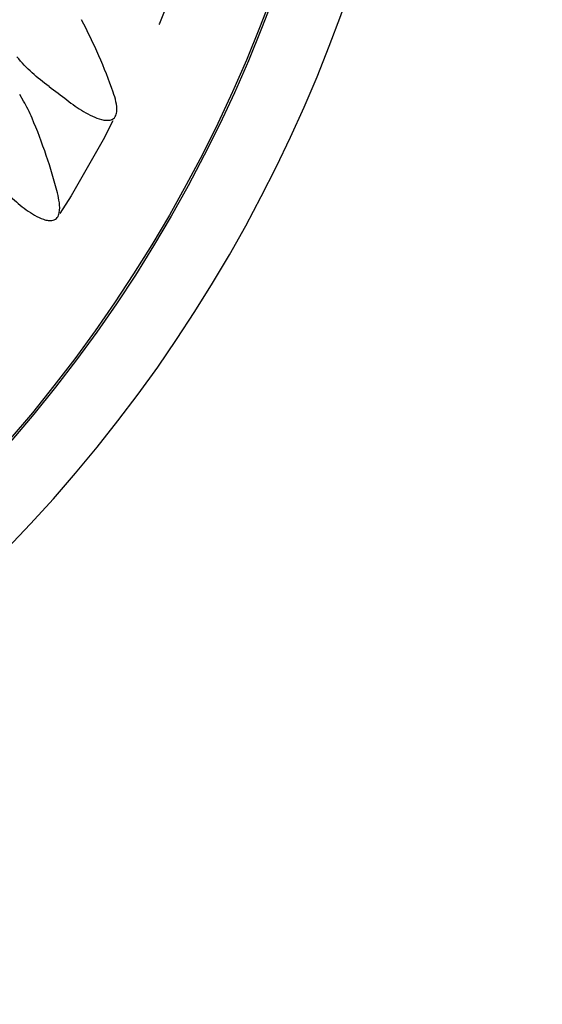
# Model space of a CAD drawing. Header units: millimetres. Extents: x 10 to 412, y 8 to 584.
# Tile 51 of 83: x 354 to 366, y 218 to 242. Entities that reach past the tile are written whole.
import ezdxf

# ---------------------------------------------------------------- set-up
doc = ezdxf.new("R2010")
doc.units = ezdxf.units.MM
doc.linetypes.add('CENTERX2', pattern=[20.32, 12.7, -2.54, 2.54, -2.54])
doc.layers.add('CENTERLINE', color=4, linetype='CENTERX2')
doc.layers.add('DIMENSIONS', color=2, linetype='Continuous')
doc.layers.add('OUTLINE', color=7, linetype='Continuous', lineweight=25)
doc.styles.add('SLDTEXTSTYLE0', font='TXT', dxfattribs={"width": 0.75})
doc.dimstyles.new('SLDDIMSTYLE13', dxfattribs={"dimtxt": 3.5, "dimasz": 2, "dimexe": 0, "dimexo": 0.0625, "dimgap": 0.875, "dimtad": 1, "dimrnd": 1e-09, "dimzin": 12, "dimdsep": 46, "dimtxsty": 'SLDTEXTSTYLE0', "dimblk1": 'NONE', "dimsah": 1, "dimcen": 0, "dimadec": 0, "dimazin": 3, "dimtfac": 1, "dimtmove": 0, "dimatfit": 3, "dimldrblk": 'NONE', "dimfxl": 0, "dimfrac": 2, "dimtolj": 1, "dimtzin": 12, "dimarcsym": 0})

# ---------------------------------------------------------------- blocks, each defined once
blk = doc.blocks.new('_D_41')
at = {"layer": 'DIMENSIONS'}
for q in [(375.287, 281.441), (300.246, 238.116)]:
    blk.add_line((355.154, 269.817), q, dxfattribs=at)
blk.add_solid([(355.154, 269.817), (357.136, 270.384), (356.636, 271.25)], dxfattribs=at)
at = {"layer": 'DIMENSIONS', "char_height": 3.5, "attachment_point": 1, "rotation": 30, "style": 'SLDTEXTSTYLE0'}
for s, insert in [('63,4', (363.823, 280.026)), ('%%c', (359.254, 277.388))]:
    blk.add_mtext(s, dxfattribs=dict(at, insert=insert))
blk = doc.blocks.new('_None')

msp = doc.modelspace()

# ---------------------------------------------------------------- linework, layer by layer
at = {"layer": 'CENTERLINE'}
for radius in [31.70081, 26.35209]:
    msp.add_circle((327.70013, 253.96659), radius, dxfattribs=at)
at = {"layer": 'OUTLINE'}
msp.add_line((353.68313, 239.78155), (353.59234, 239.9388), dxfattribs=at)
for radius in [33.99382, 33.94382]:
    msp.add_circle((327.70013, 253.96659), radius, dxfattribs=at)
msp.add_arc((327.70013, 253.96659), 35.65, 306.658466, 274.273816, dxfattribs=at)
for points, knots in [([(355.81251, 239.99309), (355.71195, 240.28005), (355.59904, 240.56827), (355.345, 241.14741), (355.20584, 241.43361), (355.05682, 241.71409)], [0, 0, 0, 0, 0.5, 0.5, 1, 1, 1, 1]), ([(354.2882, 240.1251), (354.14835, 240.22656), (354.01418, 240.33519), (353.75946, 240.56962), (353.63811, 240.69642), (353.52673, 240.83081)], [0, 0, 0, 0, 0.5, 0.5, 1, 1, 1, 1]), ([(354.71304, 239.80581), (354.84154, 239.70606), (354.97296, 239.61361), (355.24678, 239.45099), (355.38854, 239.37824), (355.57372, 239.3322), (355.61121, 239.32544), (355.68837, 239.32128), (355.72788, 239.32385), (355.80279, 239.34964), (355.83739, 239.37483), (355.8827, 239.44477), (355.89348, 239.48594), (355.90742, 239.60811), (355.89542, 239.68739), (355.86173, 239.84323), (355.83857, 239.91872), (355.81251, 239.99309)], [0, 0, 0, 0, 0.25, 0.25, 0.5, 0.5, 0.5625, 0.5625, 0.625, 0.625, 0.6875, 0.6875, 0.75, 0.75, 0.875, 0.875, 1, 1, 1, 1]), ([(354.48766, 237.59611), (354.41249, 237.89075), (354.3251, 238.18787), (354.12226, 238.78756), (354.00883, 239.08407), (353.88485, 239.37642)], [0, 0, 0, 0, 0.5, 0.5, 1, 1, 1, 1]), ([(353.37605, 237.50537), (353.49575, 237.39445), (353.61886, 237.29074), (353.87755, 237.10492), (354.01263, 237.01986), (354.1942, 236.95795), (354.23159, 236.94794), (354.30801, 236.93755), (354.34731, 236.93697), (354.42367, 236.9568), (354.46022, 236.97948), (354.51058, 237.04547), (354.52467, 237.08577), (354.54851, 237.20515), (354.54344, 237.28611), (354.5236, 237.44236), (354.50723, 237.5194), (354.48766, 237.59611)], [0, 0, 0, 0, 0.25, 0.25, 0.5, 0.5, 0.5625, 0.5625, 0.625, 0.625, 0.6875, 0.6875, 0.75, 0.75, 0.875, 0.875, 1, 1, 1, 1])]:
    msp.add_open_spline(points, degree=3, knots=knots, dxfattribs=at)
for points in [[(354.2882, 240.1251), (354.43296, 240.02008), (354.57439, 239.91344), (354.71304, 239.80581)], [(353.88485, 239.37642), (353.82546, 239.51645), (353.75822, 239.65149), (353.68313, 239.78155)]]:
    msp.add_open_spline(points, degree=3, dxfattribs=at)

# ---------------------------------------------------------------- dimensions: what is measured, and where the dimension line sits
at = {"layer": 'DIMENSIONS'}
dim = msp.add_diameter_dim_2p(p1=(300.24643, 238.11619), p2=(355.15384, 269.817), dimstyle='SLDDIMSTYLE13', dxfattribs=at)
dim.commit()
dim.dimension.update_dxf_attribs({"geometry": '_D_41', "text_midpoint": (367.78195, 277.10784), "dimtype": 163})

doc.saveas('drawing.dxf')
